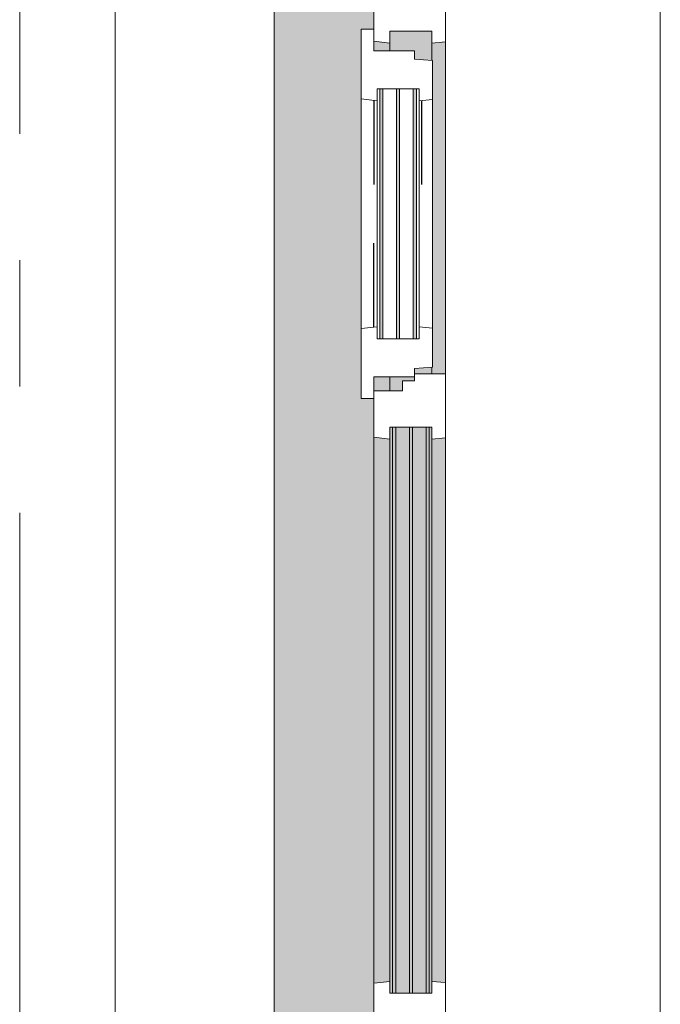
# Model space of a CAD drawing. Extents: x 3165 to 57695, y -7842 to 39081.
# Tile 191 of 248: x 54017 to 54822, y 14127 to 15364. Entities that reach past the tile are written whole.
import ezdxf

# ---------------------------------------------------------------- set-up
doc = ezdxf.new("R2010")
doc.units = 0
doc.header["$LTSCALE"] = 50
doc.linetypes.add('Onderlegger 3e verdieping$0$gestippeld', pattern=[6.35, 3.175, -3.175])
doc.linetypes.add('Onderlegger 3e verdieping$0$stramien', pattern=[22.225, 12.7, -3.175, 3.175, -3.175])
doc.layers.get('0').update_dxf_attribs({"linetype": 'CONTINUOUS'})
for name, color, linetype, lineweight in [('Onderlegger 3e verdieping$0$A-GLAZ', 8, 'CONTINUOUS', 25), ('Onderlegger 3e verdieping$0$A-GLAZ-GLAS', 8, 'CONTINUOUS', 25), ('Onderlegger 3e verdieping$0$S-GRID', 8, 'CONTINUOUS', 18)]:
    doc.layers.add(name, color=color, linetype=linetype, lineweight=lineweight)
pattern_1 = [(315, (-14745.2, 54611.6), (212.132, 212.132), [])]

# ---------------------------------------------------------------- blocks, each defined once
blk = doc.blocks.new('Onderlegger 3e verdieping$0$31_KA_Houten kozijn metselwerkgevel met draaiend deel verdieping - 31_KA_Houten kozijn metselwerkgevel met draaiend deel verdieping-V219-Plotview 3e Verdieping - schaal 1 op 100')
at = {"layer": 'Onderlegger 3e verdieping$0$A-GLAZ'}
blk.add_hatch(color=256, dxfattribs=at).paths.add_polyline_path([(-656.5, 328.5), (-656.5, 323.5), (-636.5, 323.5), (-636.5, 150), (143, 150), (143, 166), (607, 165.2), (607, 150), (636.5, 150), (636.5, 323.5), (656.5, 323.5), (656.5, 328.5), (630.8, 328.5), (630.8, 275), (-632.2, 275), (-632.2, 328.5), (-636.5, 328.5)], flags=0)
at = {"layer": 'Onderlegger 3e verdieping$0$A-GLAZ', "lineweight": 18}
h = blk.add_hatch(dxfattribs=at)
h.set_pattern_fill('FP_399', color=256, style=0, pattern_type=2)
h.set_pattern_definition(pattern_1)
h.paths.add_polyline_path([(-656.5, 150), (-636.5, 150), (-636.5, 323.5), (-656.5, 323.5), (-656.5, 165.2)], flags=0)
h.paths.add_polyline_path([(636.5, 165.2), (636.5, 150), (656.5, 150), (656.5, 323.5), (636.5, 323.5)], flags=0)
at = {"layer": 'Onderlegger 3e verdieping$0$A-GLAZ'}
h = blk.add_hatch(color=256, dxfattribs=at)
h.paths.add_polyline_path([(-591.8, 150), (-589.5, 129.8), (92, 129.8), (94.3, 150), (-589.5, 150)], flags=0)
h.paths.add_polyline_path([(152.5, 129.8), (170, 129.8), (170, 150), (152.5, 150), (152.5, 145.4)], flags=0)
h.paths.add_polyline_path([(580, 129.8), (589.5, 129.8), (591.8, 150), (580, 150), (580, 145.8)], flags=0)
h = blk.add_hatch(color=256, dxfattribs=at)
h.paths.add_polyline_path([(-604.5, 101.3), (-604.5, 84.3), (107, 84.3), (107, 101.3), (-591.8, 101.3)], flags=0)
h.paths.add_polyline_path([(-604.5, 129.8), (-604.5, 126.3), (107, 126.3), (107, 129.8), (-591.8, 129.8)], flags=0)
h.paths.add_polyline_path([(-604.5, 122.3), (-604.5, 105.3), (107, 105.3), (107, 122.3), (-591.8, 122.3)], flags=0)
h.paths.add_polyline_path([(-604.5, 80.3), (-604.5, 77), (107, 77), (107, 80.3), (-594.4, 80.3)], flags=0)
h.paths.add_polyline_path([(152.5, 126.3), (152.5, 114), (165, 114), (165, 99), (170, 99), (170, 129.8), (152.5, 129.8)], flags=0)
h.paths.add_polyline_path([(174, 84.3), (174, 77), (182.1, 77), (180.5, 99), (174, 99), (174, 93)], flags=0)
h.paths.add_polyline_path([(567.9, 77), (604.5, 77), (604.5, 129.8), (580, 129.8), (580, 99), (569.5, 99), (569.1, 93)], flags=0)
at = {"layer": 'Onderlegger 3e verdieping$0$A-GLAZ', "lineweight": 18}
h = blk.add_hatch(dxfattribs=at)
h.set_pattern_fill('FP_399', color=256, style=0, pattern_type=2)
h.set_pattern_definition(pattern_1)
h.paths.add_polyline_path([(-706.5, -210.1), (-673.9, -210.1), (-664.2, 56.9), (-656.5, 56.9), (-656.5, 76.9), (-688.5, 76.9), (-688.5, -180.1), (-706.5, -180.1)], flags=0)
at = {"layer": 'Onderlegger 3e verdieping$0$A-GLAZ'}
h = blk.add_hatch(color=256, dxfattribs=at)
h.paths.add_polyline_path([(-591.1, 60), (93.6, 60), (92, 77), (-589.5, 77)], flags=0)
h.paths.add_polyline_path([(174, 60), (591.1, 60), (589.5, 77), (174, 76)], flags=0)
at = {"layer": 'Onderlegger 3e verdieping$0$A-GLAZ', "lineweight": 18}
for p, q in [((-656.5, 323.5), (-656.5, 328.5)), ((-636.5, 323.5), (-656.5, 323.5)), ((-656.5, 323.5), (-656.5, 150)), ((-636.5, 150), (-636.5, 323.5)), ((636.5, 323.5), (636.5, 150)), ((656.5, 323.5), (636.5, 323.5)), ((656.5, 328.5), (656.5, 323.5)), ((656.5, 150), (656.5, 323.5)), ((-656.5, 150), (-636.5, 150)), ((-591.8, 150), (-656.5, 150)), ((-656.5, 150), (-656.5, 60)), ((94.3, 150), (-591.8, 150)), ((-589.5, 129.8), (-591.8, 150)), ((94.3, 150), (92, 129.8)), ((143, 150), (94.3, 150)), ((152.5, 114), (152.5, 150)), ((591.8, 150), (589.5, 129.8)), ((656.5, 150), (607, 150)), ((636.5, 150), (656.5, 150)), ((656.5, 60), (656.5, 150)), ((-604.5, 126.3), (-604.5, 129.8)), ((-604.5, 129.8), (-589.5, 129.8)), ((-589.5, 129.8), (92, 129.8)), ((92, 129.8), (107, 129.8)), ((107, 129.8), (107, 126.3)), ((152.5, 129.8), (170, 129.8)), ((580, 129.8), (589.5, 129.8)), ((589.5, 129.8), (604.5, 129.8)), ((604.5, 129.8), (604.5, 77)), ((-604.5, 105.3), (-604.5, 122.3)), ((107, 122.3), (107, 105.3)), ((165, 114), (152.5, 114)), ((165, 99), (165, 114)), ((-604.5, 84.3), (-604.5, 101.3)), ((107, 101.3), (107, 84.3)), ((170, 99), (165, 99)), ((174, 60), (174, 99)), ((-688.5, 94.9), (-688.5, 76.9)), ((688.5, 76.9), (688.5, 94.9)), ((-656.5, 76.9), (-688.5, 76.9)), ((-688.5, 76.9), (-688.5, -180.1)), ((-656.5, 56.9), (-656.5, 76.9)), ((-604.5, 77), (-604.5, 80.3)), ((-589.5, 77), (-604.5, 77)), ((-591.1, 60), (-589.5, 77)), ((92, 77), (-589.5, 77)), ((107, 77), (92, 77)), ((92, 77), (93.6, 60)), ((107, 80.3), (107, 77)), ((182.1, 77), (174, 77)), ((589.5, 77), (567.9, 77)), ((604.5, 77), (589.5, 77)), ((589.5, 77), (591.1, 60)), ((656.5, 76.9), (688.5, 76.9)), ((656.5, 56.9), (656.5, 76.9)), ((688.5, 76.9), (688.5, -180.1)), ((-673.9, -210.1), (-664.2, 56.9)), ((-664.2, 56.9), (-656.5, 56.9)), ((-656.5, 60), (-591.1, 60)), ((-591.1, 60), (93.6, 60)), ((93.6, 60), (174, 60)), ((174, 60), (591.1, 60)), ((591.1, 60), (656.5, 60)), ((664.2, 56.9), (656.5, 56.9)), ((673.9, -210.1), (664.2, 56.9)), ((-688.5, -180.1), (-706.5, -180.1)), ((-706.5, -180.1), (-706.5, -210.1)), ((688.5, -180.1), (706.5, -180.1)), ((706.5, -180.1), (706.5, -210.1)), ((-706.5, -210.1), (-673.9, -210.1)), ((673.9, -210.1), (-673.9, -210.1)), ((706.5, -210.1), (673.9, -210.1))]:
    blk.add_line(p, q, dxfattribs=at)
blk = doc.blocks.new('Onderlegger 3e verdieping$0$31_KA_Houten kozijn metselwerkgevel triple glas - Type-9950171-Plotview 3e Verdieping - schaal 1 op 100')
at = {"layer": 'Onderlegger 3e verdieping$0$A-GLAZ'}
for points in [[(534.9, 0), (0, 0), (0, -4), (711.5, -3.4), (711.5, 0)], [(711.5, -21), (0, -21), (0, -25), (711.5, -25)], [(0, -42), (0, -46), (711.5, -46), (711.5, -42), (225.5, -42)]]:
    blk.add_hatch(color=256, dxfattribs=at).paths.add_polyline_path(points, flags=0)
at = {"layer": 'Onderlegger 3e verdieping$0$A-GLAZ', "lineweight": 18}
for p, q in [((711.5, 0), (0, 0)), ((0, 0), (0, -4)), ((711.5, -4), (711.5, 0)), ((0, -4), (711.5, -4)), ((711.5, -21), (0, -21)), ((0, -21), (0, -25)), ((711.5, -25), (711.5, -21)), ((0, -25), (711.5, -25)), ((711.5, -42), (0, -42)), ((0, -42), (0, -46)), ((0, -46), (711.5, -46)), ((711.5, -46), (711.5, -42))]:
    blk.add_line(p, q, dxfattribs=at)
blk = doc.blocks.new('Onderlegger 3e verdieping$0$31_KA_Houten kozijn draaiend deel metselwerkgevel - Type-V222-Plotview 3e Verdieping - schaal 1 op 100')
at = {"layer": 'Onderlegger 3e verdieping$0$A-GLAZ-GLAS', "lineweight": 18}
h = blk.add_hatch(dxfattribs=at)
h.set_pattern_fill('FP_401', color=256, style=0, pattern_type=2)
h.set_pattern_definition([(315, (-14915.2, 54461.6), (707.107, 707.107), []), (45, (-14915.2, 54461.6), (-707.107, 707.107), [])])
h.paths.add_polyline_path([(-27, 15.2), (-27, 0), (0, 0), (0, -51), (10.5, -51), (12.2, -74), (61.4, -74), (63, -57), (48, -57), (48, -4.2), (63, -4.2), (60.7, 16), (-27, 16)], flags=0)
h.paths.add_polyline_path([(347, -57), (348.6, -74), (397.8, -74), (399.5, -51), (410, -51), (410, 0), (437, 0), (437, 16), (349.2, 15.2), (347, -4.2), (362, -4.2), (362, -57)], flags=0)
at = {"layer": 'Onderlegger 3e verdieping$0$A-GLAZ', "lineweight": 18}
for p, q in [((60.7, 16), (-27, 16)), ((-27, 16), (-27, 0)), ((63, -4.2), (60.7, 16)), ((349.3, 16), (60.7, 16)), ((349.3, 16), (347, -4.2)), ((437, 16), (349.3, 16)), ((437, 0), (437, 16)), ((410, 0), (437, 0)), ((-27, 0), (0, 0)), ((0, 0), (0, -51)), ((48, -7.5), (48, -4.2)), ((48, -4.2), (63, -4.2)), ((48, -28.5), (48, -11.5)), ((63, -4.2), (347, -4.2)), ((347, -4.2), (362, -4.2)), ((362, -4.2), (362, -7.5)), ((362, -11.5), (362, -28.5)), ((410, -51), (410, 0)), ((48, -49.5), (48, -32.5)), ((362, -32.5), (362, -49.5)), ((0, -51), (10.5, -51)), ((10.5, -51), (12.2, -74)), ((48, -57), (48, -53.5)), ((63, -57), (48, -57)), ((61.4, -74), (63, -57)), ((347, -57), (63, -57)), ((362, -57), (347, -57)), ((347, -57), (348.6, -74)), ((362, -53.5), (362, -57)), ((397.8, -74), (399.5, -51)), ((399.5, -51), (410, -51)), ((12.2, -74), (61.4, -74)), ((61.4, -74), (348.6, -74)), ((348.6, -74), (397.8, -74))]:
    blk.add_line(p, q, dxfattribs=at)
at = {"layer": 'Onderlegger 3e verdieping$0$A-GLAZ', "linetype": 'Onderlegger 3e verdieping$0$gestippeld'}
blk.add_line((347.3, -60), (241.8, -60), dxfattribs=at)
at = {"layer": 'Onderlegger 3e verdieping$0$A-GLAZ-GLAS'}
for p, q in [((62.5, 0), (168.2, 0)), ((347.5, 0), (241.8, 0))]:
    blk.add_line(p, q, dxfattribs=at)
blk = doc.blocks.new('Onderlegger 3e verdieping$0$31_KA_Houten kozijn metselwerkgevel triple glas - Type-9950170-Plotview 3e Verdieping - schaal 1 op 100')
at = {"layer": 'Onderlegger 3e verdieping$0$A-GLAZ'}
for points in [[(277.4, 0), (0, 0), (0, -4), (314, -4), (314, 0)], [(277.4, -21), (0, -21), (0, -25), (314, -25), (314, -21)], [(314, -42), (0, -42), (0, -46), (314, -46)]]:
    blk.add_hatch(color=256, dxfattribs=at).paths.add_polyline_path(points, flags=0)
at = {"layer": 'Onderlegger 3e verdieping$0$A-GLAZ', "lineweight": 18}
for p, q in [((314, 0), (0, 0)), ((0, 0), (0, -4)), ((314, -4), (314, 0)), ((0, -4), (314, -4)), ((314, -21), (0, -21)), ((0, -21), (0, -25)), ((314, -25), (314, -21)), ((0, -25), (314, -25)), ((314, -42), (0, -42)), ((0, -42), (0, -46)), ((0, -46), (314, -46)), ((314, -46), (314, -42))]:
    blk.add_line(p, q, dxfattribs=at)
blk = doc.blocks.new('Onderlegger 3e verdieping$0$vensterbank tweede verdieping2 - vensterbank tweede verdieping-12045771-Plotview 3e Verdieping - schaal 1 op 100')
at = {"layer": 'Onderlegger 3e verdieping$0$A-GLAZ', "lineweight": 18}
for p, q in [((54136.6, 15491.5), (54136.6, 13998.5)), ((54336.6, 14113), (54336.6, 15376))]:
    blk.add_line(p, q, dxfattribs=at)
blk = doc.blocks.new('Onderlegger 3e verdieping')
at = {"layer": 'Onderlegger 3e verdieping$0$S-GRID', "linetype": 'Onderlegger 3e verdieping$0$stramien'}
blk.add_line((54016.6, 38080.6), (54016.6, 989.5), dxfattribs=at)
at = {"layer": 'Onderlegger 3e verdieping$0$A-GLAZ'}
blk.add_blockref('Onderlegger 3e verdieping$0$vensterbank tweede verdieping2 - vensterbank tweede verdieping-12045771-Plotview 3e Verdieping - schaal 1 op 100', (0, 0), dxfattribs=at)
at = {"layer": 'Onderlegger 3e verdieping$0$A-GLAZ', "rotation": 89.99999999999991}
for name, p in [('Onderlegger 3e verdieping$0$31_KA_Houten kozijn metselwerkgevel met draaiend deel verdieping - 31_KA_Houten kozijn metselwerkgevel met draaiend deel verdieping-V219-Plotview 3e Verdieping - schaal 1 op 100', (54611.6, 14745.2)), ('Onderlegger 3e verdieping$0$31_KA_Houten kozijn draaiend deel metselwerkgevel - Type-V222-Plotview 3e Verdieping - schaal 1 op 100', (54461.6, 14915.2)), ('Onderlegger 3e verdieping$0$31_KA_Houten kozijn metselwerkgevel triple glas - Type-9950170-Plotview 3e Verdieping - schaal 1 op 100', (54469.1, 14963.2)), ('Onderlegger 3e verdieping$0$31_KA_Houten kozijn metselwerkgevel triple glas - Type-9950171-Plotview 3e Verdieping - schaal 1 op 100', (54485.3, 14140.7))]:
    blk.add_blockref(name, p, dxfattribs=at)

msp = doc.modelspace()

# ---------------------------------------------------------------- block references
msp.add_blockref('Onderlegger 3e verdieping', (0, 0))

doc.saveas('drawing.dxf')
